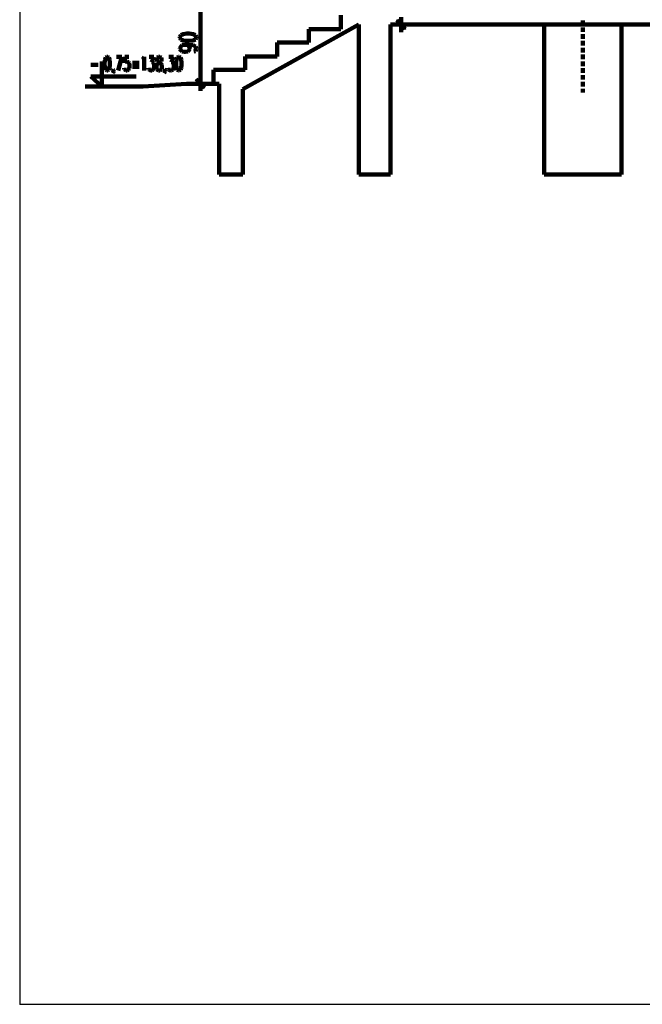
# Model space of a CAD drawing. Header units: inches. Extents: x -1901 to 7725, y 4299 to 7113.
# Tile 1 of 180: x -1901 to -1216, y 4299 to 5381. Entities that reach past the tile are written whole.
import ezdxf

# ---------------------------------------------------------------- set-up
doc = ezdxf.new("R2010")
doc.units = ezdxf.units.IN
doc.header["$MEASUREMENT"] = 0
for name, color, linetype in [('at_Entity', 7, 'Continuous'), ('at_Rect', 7, 'Continuous'), ('at_Solid', 7, 'Continuous')]:
    doc.layers.add(name, color=color, linetype=linetype)

msp = doc.modelspace()

# ---------------------------------------------------------------- hatches: boundary and pattern name
at = {"layer": 'at_Solid'}
for points in [[(-1476.5, 5371.8), (-1486.6, 5380.3), (-1485.8, 5381.1)], [(-1477.4, 5371), (-1476.5, 5371.8), (-1486.6, 5380.3)], [(-1697, 5306.8), (-1707.1, 5315.6), (-1706.3, 5316.1)], [(-1697.9, 5305.9), (-1697, 5306.8), (-1707.1, 5315.6)]]:
    msp.add_hatch(color=7, dxfattribs=at).paths.add_polyline_path(points)

# ---------------------------------------------------------------- linework, layer by layer
at = {"layer": 'at_Entity', "color": 7, "lineweight": 211}
for p, q in [((-1702.1, 5395.5), (-1702.1, 5316.9)), ((-1547.9, 5371), (-1547.9, 5386.2)), ((-1486.2, 5380.7), (-1476.9, 5371.4)), ((-1481.6, 5384.1), (-1481.6, 5367.6)), ((-1281.8, 5380.3), (-1281.8, 5375.2)), ((-1655.6, 5305.1), (-1528.1, 5376)), ((-1583, 5356.2), (-1583, 5371)), ((-1583, 5371), (-1547.9, 5371)), ((-1528.1, 5376), (-1528.1, 5211.3)), ((-1493, 5376), (-1493, 5211.3)), ((-1493, 5376), (-1155.1, 5376)), ((-1474, 5376), (-1489.2, 5376)), ((-1324.5, 5376), (-1324.5, 5211.3)), ((-1324.5, 5376), (-1324.5, 5361.2)), ((-1281.8, 5372.7), (-1281.8, 5368)), ((-1239.5, 5376), (-1239.5, 5211.3)), ((-1723.6, 5364.2), (-1724.5, 5362.5)), ((-1724.5, 5362.5), (-1724.5, 5361.2)), ((-1724.5, 5361.2), (-1723.6, 5359.6)), ((-1721.1, 5365.5), (-1723.6, 5364.2)), ((-1723.6, 5359.6), (-1721.1, 5358.3)), ((-1716.9, 5366.3), (-1721.1, 5365.5)), ((-1721.1, 5358.3), (-1716.9, 5357.9)), ((-1714.3, 5366.3), (-1716.9, 5366.3)), ((-1716.9, 5357.9), (-1714.3, 5357.9)), ((-1710.1, 5365.5), (-1714.3, 5366.3)), ((-1714.3, 5357.9), (-1710.1, 5358.3)), ((-1707.6, 5364.2), (-1710.1, 5365.5)), ((-1710.1, 5358.3), (-1707.6, 5359.6)), ((-1706.7, 5362.5), (-1707.6, 5364.2)), ((-1707.6, 5359.6), (-1706.7, 5361.2)), ((-1706.7, 5361.2), (-1706.7, 5362.5)), ((-1617.6, 5341), (-1617.6, 5356.2)), ((-1617.6, 5356.2), (-1583, 5356.2)), ((-1281.8, 5365.5), (-1281.8, 5360.4)), ((-1281.8, 5357.9), (-1281.8, 5352.8)), ((-1724.5, 5349.8), (-1723.6, 5352)), ((-1724.5, 5349.4), (-1724.5, 5349.8)), ((-1723.6, 5347.7), (-1724.5, 5349.4)), ((-1723.6, 5352), (-1721.9, 5353.2)), ((-1721.9, 5346.5), (-1723.6, 5347.7)), ((-1721.9, 5353.2), (-1718.6, 5353.6)), ((-1719.4, 5346), (-1721.9, 5346.5)), ((-1718.6, 5346), (-1719.4, 5346)), ((-1718.6, 5353.6), (-1716, 5353.2)), ((-1718.6, 5353.6), (-1714.3, 5353.6)), ((-1716, 5346.5), (-1718.6, 5346)), ((-1716, 5353.2), (-1714.3, 5352)), ((-1714.3, 5347.7), (-1716, 5346.5)), ((-1714.3, 5353.6), (-1710.1, 5353.2)), ((-1714.3, 5352), (-1713.5, 5349.8)), ((-1713.5, 5349.4), (-1714.3, 5347.7)), ((-1713.5, 5349.8), (-1713.5, 5349.4)), ((-1710.1, 5353.2), (-1707.6, 5352)), ((-1707.6, 5346.9), (-1709.3, 5346.5)), ((-1707.6, 5352), (-1706.7, 5349.8)), ((-1706.7, 5349), (-1707.6, 5346.9)), ((-1706.7, 5349.8), (-1706.7, 5349)), ((-1281.8, 5350.3), (-1281.8, 5345.2)), ((-1810.2, 5308), (-1810.2, 5335.5)), ((-1806.8, 5337.6), (-1807.3, 5333.8)), ((-1806, 5339.7), (-1806.8, 5337.6)), ((-1804.7, 5340.6), (-1806, 5339.7)), ((-1803.9, 5340.6), (-1804.7, 5340.6)), ((-1802.6, 5339.7), (-1803.9, 5340.6)), ((-1801.8, 5337.6), (-1802.6, 5339.7)), ((-1801.4, 5333.8), (-1801.8, 5337.6)), ((-1794.2, 5340.6), (-1788.2, 5340.6)), ((-1788.2, 5340.6), (-1792.5, 5325.3)), ((-1784.9, 5340.6), (-1785.3, 5333.8)), ((-1785.3, 5333.8), (-1784.9, 5334.6)), ((-1780.6, 5340.6), (-1784.9, 5340.6)), ((-1784.9, 5334.6), (-1783.6, 5335.5)), ((-1783.6, 5335.5), (-1782.4, 5335.5)), ((-1782.4, 5335.5), (-1781.1, 5334.6)), ((-1781.1, 5334.6), (-1780.2, 5333.4)), ((-1765.9, 5337.6), (-1765, 5338.4)), ((-1765, 5338.4), (-1763.8, 5340.6)), ((-1763.8, 5340.6), (-1763.8, 5325.3)), ((-1758.3, 5340.6), (-1753.2, 5340.6)), ((-1753.2, 5340.6), (-1755.7, 5334.6)), ((-1755.7, 5334.6), (-1754.5, 5334.6)), ((-1754.5, 5334.6), (-1753.6, 5333.8)), ((-1749.4, 5339.7), (-1749.8, 5338.4)), ((-1749.8, 5338.4), (-1749.8, 5336.7)), ((-1749.8, 5336.7), (-1749.4, 5335.5)), ((-1748.1, 5340.6), (-1749.4, 5339.7)), ((-1749.4, 5335.5), (-1748.6, 5334.6)), ((-1748.6, 5334.6), (-1746.9, 5333.8)), ((-1746.5, 5340.6), (-1748.1, 5340.6)), ((-1747.7, 5333.8), (-1746, 5334.6)), ((-1745.2, 5339.7), (-1746.5, 5340.6)), ((-1746, 5334.6), (-1745.2, 5335.5)), ((-1744.8, 5338.4), (-1745.2, 5339.7)), ((-1745.2, 5335.5), (-1744.8, 5336.7)), ((-1744.8, 5336.7), (-1744.8, 5338.4)), ((-1736.7, 5340.6), (-1731.6, 5340.6)), ((-1731.6, 5340.6), (-1734.2, 5334.6)), ((-1734.2, 5334.6), (-1732.9, 5334.6)), ((-1732.9, 5334.6), (-1732.1, 5333.8)), ((-1728.3, 5337.6), (-1728.7, 5333.8)), ((-1727.4, 5339.7), (-1728.3, 5337.6)), ((-1726.2, 5340.6), (-1727.4, 5339.7)), ((-1725.3, 5340.6), (-1726.2, 5340.6)), ((-1724, 5339.7), (-1725.3, 5340.6)), ((-1723.2, 5337.6), (-1724, 5339.7)), ((-1722.8, 5333.8), (-1723.2, 5337.6)), ((-1652.7, 5326.2), (-1652.7, 5341)), ((-1652.7, 5341), (-1617.6, 5341)), ((-1281.8, 5343.1), (-1281.8, 5338)), ((-1281.8, 5335.5), (-1281.8, 5330.4)), ((-1822.5, 5331.7), (-1814.4, 5331.7)), ((-1807.3, 5333.8), (-1807.3, 5331.7)), ((-1807.3, 5331.7), (-1806.8, 5328.3)), ((-1806.8, 5328.3), (-1806, 5326.2)), ((-1806, 5326.2), (-1804.7, 5325.3)), ((-1804.7, 5325.3), (-1803.9, 5325.3)), ((-1803.9, 5325.3), (-1802.6, 5326.2)), ((-1802.6, 5326.2), (-1801.8, 5328.3)), ((-1801.8, 5328.3), (-1801.4, 5331.7)), ((-1801.4, 5331.7), (-1801.4, 5333.8)), ((-1798.4, 5326.2), (-1798, 5326.6)), ((-1798, 5325.3), (-1798.4, 5326.2)), ((-1798, 5326.6), (-1797.5, 5326.2)), ((-1797.5, 5326.2), (-1798, 5325.3)), ((-1797.5, 5324.5), (-1798, 5323.2)), ((-1797.5, 5326.2), (-1797.5, 5324.5)), ((-1785.3, 5326.6), (-1785.7, 5328.3)), ((-1784.9, 5326.2), (-1785.3, 5326.6)), ((-1783.6, 5325.3), (-1784.9, 5326.2)), ((-1782.4, 5325.3), (-1783.6, 5325.3)), ((-1781.1, 5326.2), (-1782.4, 5325.3)), ((-1780.2, 5327.5), (-1781.1, 5326.2)), ((-1780.2, 5333.4), (-1779.8, 5331.3)), ((-1779.8, 5329.6), (-1780.2, 5327.5)), ((-1779.8, 5331.3), (-1779.8, 5329.6)), ((-1776.8, 5333.8), (-1769.2, 5333.8)), ((-1776.8, 5329.6), (-1769.2, 5329.6)), ((-1758.7, 5326.6), (-1759.1, 5328.3)), ((-1758.3, 5326.2), (-1758.7, 5326.6)), ((-1756.6, 5325.3), (-1758.3, 5326.2)), ((-1755.3, 5325.3), (-1756.6, 5325.3)), ((-1754, 5326.2), (-1755.3, 5325.3)), ((-1753.2, 5327.5), (-1754, 5326.2)), ((-1753.6, 5333.8), (-1753.2, 5333.4)), ((-1753.2, 5333.4), (-1752.8, 5331.3)), ((-1752.8, 5329.6), (-1753.2, 5327.5)), ((-1752.8, 5331.3), (-1752.8, 5329.6)), ((-1750.2, 5330.4), (-1749.8, 5331.7)), ((-1750.2, 5328.3), (-1750.2, 5330.4)), ((-1749.8, 5326.6), (-1750.2, 5328.3)), ((-1749.8, 5331.7), (-1749, 5333.4)), ((-1749.4, 5326.2), (-1749.8, 5326.6)), ((-1748.1, 5325.3), (-1749.4, 5326.2)), ((-1749, 5333.4), (-1747.7, 5333.8)), ((-1746.5, 5325.3), (-1748.1, 5325.3)), ((-1746.9, 5333.8), (-1745.6, 5333.4)), ((-1745.2, 5326.2), (-1746.5, 5325.3)), ((-1745.6, 5333.4), (-1744.8, 5331.7)), ((-1744.8, 5326.6), (-1745.2, 5326.2)), ((-1744.8, 5331.7), (-1744.3, 5330.4)), ((-1744.3, 5328.3), (-1744.8, 5326.6)), ((-1744.3, 5330.4), (-1744.3, 5328.3)), ((-1741.8, 5326.2), (-1741.4, 5326.6)), ((-1741.4, 5325.3), (-1741.8, 5326.2)), ((-1741.4, 5326.6), (-1740.9, 5326.2)), ((-1740.9, 5326.2), (-1741.4, 5325.3)), ((-1740.9, 5324.5), (-1741.4, 5323.2)), ((-1740.9, 5326.2), (-1740.9, 5324.5)), ((-1737.2, 5326.6), (-1737.6, 5328.3)), ((-1736.7, 5326.2), (-1737.2, 5326.6)), ((-1735, 5325.3), (-1736.7, 5326.2)), ((-1733.8, 5325.3), (-1735, 5325.3)), ((-1732.5, 5326.2), (-1733.8, 5325.3)), ((-1731.6, 5327.5), (-1732.5, 5326.2)), ((-1732.1, 5333.8), (-1731.6, 5333.4)), ((-1731.6, 5333.4), (-1731.2, 5331.3)), ((-1731.2, 5329.6), (-1731.6, 5327.5)), ((-1731.2, 5331.3), (-1731.2, 5329.6)), ((-1728.7, 5333.8), (-1728.7, 5331.7)), ((-1728.7, 5331.7), (-1728.3, 5328.3)), ((-1728.3, 5328.3), (-1727.4, 5326.2)), ((-1727.4, 5326.2), (-1726.2, 5325.3)), ((-1726.2, 5325.3), (-1725.3, 5325.3)), ((-1725.3, 5325.3), (-1724, 5326.2)), ((-1724, 5326.2), (-1723.2, 5328.3)), ((-1723.2, 5328.3), (-1722.8, 5331.7)), ((-1722.8, 5331.7), (-1722.8, 5333.8)), ((-1687.7, 5311), (-1687.7, 5326.2)), ((-1687.7, 5326.2), (-1652.7, 5326.2)), ((-1281.8, 5327.9), (-1281.8, 5322.8)), ((-1772.6, 5319), (-1822.5, 5319)), ((-1822.5, 5319), (-1810.2, 5308)), ((-1798, 5323.2), (-1798.4, 5322.4)), ((-1741.4, 5323.2), (-1741.8, 5322.4)), ((-1706.7, 5316.1), (-1697.4, 5306.3)), ((-1702.1, 5319.4), (-1702.1, 5303)), ((-1281.8, 5320.3), (-1281.8, 5315.6)), ((-1281.8, 5313.1), (-1281.8, 5308)), ((-1765, 5308), (-1828.8, 5308)), ((-1717.3, 5311), (-1765, 5308)), ((-1687.7, 5311), (-1717.3, 5311)), ((-1694.9, 5311), (-1709.7, 5311)), ((-1687.7, 5311), (-1681.4, 5311)), ((-1681.4, 5311), (-1681.4, 5211.3)), ((-1655.6, 5211.3), (-1655.6, 5305.1)), ((-1281.8, 5305.5), (-1281.8, 5301.3)), ((-1655.6, 5211.3), (-1681.4, 5211.3)), ((-1493, 5211.3), (-1528.1, 5211.3)), ((-1239.5, 5211.3), (-1324.5, 5211.3))]:
    msp.add_line(p, q, dxfattribs=at)
at = {"layer": 'at_Entity', "color": 7}
for p, q in [((-1486.6, 5380.3), (-1485.8, 5381.1)), ((-1476.5, 5371.8), (-1486.6, 5380.3)), ((-1486.6, 5380.3), (-1477.4, 5371)), ((-1476.5, 5371.8), (-1486.6, 5380.3)), ((-1485.8, 5381.1), (-1476.5, 5371.8)), ((-1477.4, 5371), (-1476.5, 5371.8)), ((-1707.1, 5315.6), (-1706.3, 5316.1)), ((-1697, 5306.8), (-1707.1, 5315.6)), ((-1707.1, 5315.6), (-1697.9, 5305.9)), ((-1697, 5306.8), (-1707.1, 5315.6)), ((-1706.3, 5316.1), (-1697, 5306.8)), ((-1697.9, 5305.9), (-1697, 5306.8))]:
    msp.add_line(p, q, dxfattribs=at)
at = {"layer": 'at_Rect', "color": 7}
for p in [(-1900.6, 7112.9), (4313.7, 4299.3)]:
    msp.add_line(p, (-1900.6, 4299.3), dxfattribs=at)

doc.saveas('drawing.dxf')
